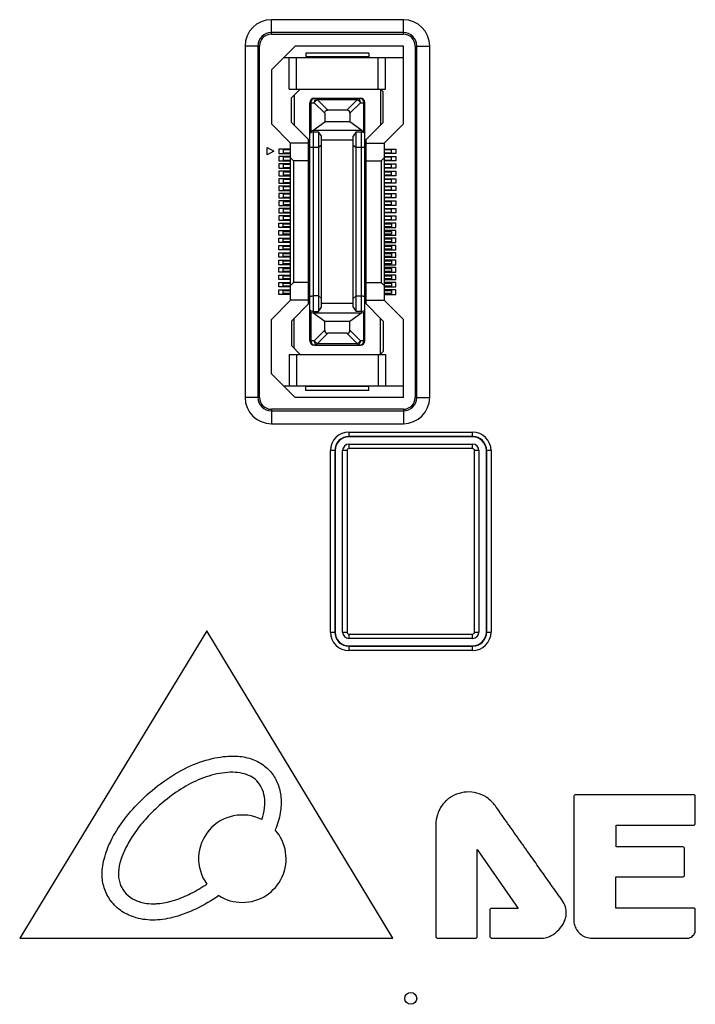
# Model space of a CAD drawing. Header units: millimetres. Extents: x 5740 to 7888, y -1457 to 417.
# Tile 18 of 120: x 6187 to 6232, y -1237 to -1170. Entities that reach past the tile are written whole.
import ezdxf

# ---------------------------------------------------------------- set-up
doc = ezdxf.new("R2010")
doc.units = ezdxf.units.MM
doc.header["$LTSCALE"] = 23.1
doc.layers.get('0').update_dxf_attribs({"linetype": 'CONTINUOUS'})

msp = doc.modelspace()

# ---------------------------------------------------------------- linework, layer by layer
at = {"color": 0}
for p, q in [((6212.371, -1170.45), (6203.471, -1170.45)), ((6203.471, -1171.424), (6203.471, -1170.45)), ((6212.371, -1171.424), (6212.371, -1170.45)), ((6212.371, -1171.319), (6203.471, -1171.319)), ((6203.471, -1171.424), (6212.371, -1171.424)), ((6202.671, -1172.224), (6201.696, -1172.224)), ((6201.696, -1172.224), (6201.696, -1195.924)), ((6202.566, -1172.224), (6202.566, -1195.924)), ((6202.671, -1195.924), (6202.671, -1172.224)), ((6205.071, -1172.224), (6203.471, -1173.824)), ((6212.371, -1172.224), (6205.071, -1172.224)), ((6210.046, -1172.699), (6205.796, -1172.699)), ((6205.796, -1172.699), (6205.796, -1172.949)), ((6210.046, -1172.699), (6210.046, -1172.949)), ((6212.371, -1177.474), (6212.371, -1172.224)), ((6213.171, -1172.224), (6214.146, -1172.224)), ((6213.171, -1172.224), (6213.171, -1195.924)), ((6213.276, -1195.924), (6213.276, -1172.224)), ((6214.146, -1195.924), (6214.146, -1172.224)), ((6204.296, -1172.999), (6212.371, -1172.999)), ((6204.671, -1175.124), (6204.671, -1172.999)), ((6205.171, -1175.124), (6205.171, -1172.999)), ((6210.046, -1172.949), (6205.796, -1172.949)), ((6210.671, -1175.124), (6210.671, -1172.999)), ((6211.171, -1175.124), (6211.171, -1172.999)), ((6203.471, -1173.824), (6203.471, -1177.474)), ((6204.671, -1175.124), (6211.171, -1175.124)), ((6205.421, -1175.124), (6204.821, -1175.724)), ((6210.821, -1175.124), (6210.821, -1177.574)), ((6210.821, -1175.124), (6211.021, -1175.324)), ((6211.021, -1177.374), (6211.021, -1175.324)), ((6204.821, -1177.374), (6204.821, -1175.724)), ((6205.021, -1175.524), (6205.021, -1177.574)), ((6206.071, -1176.049), (6206.359, -1176.049)), ((6206.071, -1192.099), (6206.071, -1176.049)), ((6206.159, -1177.961), (6206.159, -1176.049)), ((6207.071, -1176.762), (6206.359, -1176.049)), ((6206.371, -1175.749), (6209.471, -1175.749)), ((6206.571, -1175.837), (6206.571, -1175.749)), ((6206.571, -1175.837), (6209.271, -1175.837)), ((6206.571, -1175.837), (6207.283, -1176.549)), ((6208.559, -1176.549), (6209.271, -1175.837)), ((6209.483, -1176.049), (6208.771, -1176.762)), ((6209.271, -1175.749), (6209.271, -1175.837)), ((6209.483, -1176.049), (6209.771, -1176.049)), ((6209.683, -1176.049), (6209.683, -1177.961)), ((6209.771, -1192.099), (6209.771, -1176.049)), ((6208.559, -1176.549), (6207.283, -1176.549)), ((6204.821, -1177.374), (6206.071, -1178.624)), ((6206.271, -1177.924), (6207.071, -1177.349)), ((6207.071, -1176.762), (6207.071, -1177.349)), ((6208.771, -1177.349), (6207.071, -1177.349)), ((6208.771, -1176.762), (6208.771, -1177.349)), ((6209.571, -1177.924), (6208.771, -1177.349)), ((6209.771, -1178.624), (6211.021, -1177.374)), ((6203.471, -1177.474), (6204.771, -1178.774)), ((6206.271, -1177.924), (6206.159, -1177.961)), ((6209.571, -1177.924), (6206.271, -1177.924)), ((6206.321, -1178.023), (6206.651, -1178.023)), ((6206.321, -1190.126), (6206.321, -1178.023)), ((6206.651, -1178.023), (6206.651, -1190.126)), ((6206.851, -1178.309), (6206.651, -1178.023)), ((6209.191, -1178.023), (6208.991, -1178.309)), ((6209.191, -1178.023), (6209.521, -1178.023)), ((6209.191, -1190.126), (6209.191, -1178.023)), ((6209.521, -1178.023), (6209.521, -1190.126)), ((6209.571, -1177.924), (6209.683, -1177.961)), ((6211.071, -1178.774), (6212.371, -1177.474)), ((6205.971, -1189.624), (6205.971, -1178.524)), ((6206.851, -1189.84), (6206.851, -1178.309)), ((6208.991, -1178.574), (6206.851, -1178.574)), ((6208.991, -1189.84), (6208.991, -1178.309)), ((6209.871, -1189.624), (6209.871, -1178.524)), ((6203.196, -1179.574), (6203.196, -1179.074)), ((6203.196, -1179.074), (6203.629, -1179.324)), ((6203.629, -1179.324), (6203.196, -1179.574)), ((6204.771, -1179.174), (6203.971, -1179.174)), ((6203.971, -1179.174), (6203.971, -1179.474)), ((6204.771, -1179.224), (6204.271, -1179.224)), ((6204.271, -1179.224), (6204.271, -1179.424)), ((6205.971, -1178.774), (6204.771, -1178.774)), ((6204.771, -1189.374), (6204.771, -1178.774)), ((6206.651, -1179.074), (6206.321, -1179.074)), ((6206.851, -1178.905), (6206.651, -1179.074)), ((6208.991, -1178.905), (6209.191, -1179.074)), ((6209.521, -1179.074), (6209.191, -1179.074)), ((6209.871, -1178.774), (6211.071, -1178.774)), ((6211.071, -1178.774), (6211.071, -1189.374)), ((6211.071, -1179.174), (6211.871, -1179.174)), ((6211.571, -1179.224), (6211.071, -1179.224)), ((6211.571, -1179.424), (6211.571, -1179.224)), ((6211.871, -1179.174), (6211.871, -1179.474)), ((6203.971, -1179.474), (6204.771, -1179.474)), ((6204.771, -1179.674), (6203.971, -1179.674)), ((6203.971, -1179.674), (6203.971, -1179.974)), ((6203.971, -1179.974), (6204.771, -1179.974)), ((6204.271, -1179.424), (6204.771, -1179.424)), ((6204.771, -1179.724), (6204.271, -1179.724)), ((6204.271, -1179.724), (6204.271, -1179.924)), ((6204.271, -1179.924), (6204.771, -1179.924)), ((6204.971, -1179.974), (6204.771, -1179.774)), ((6205.971, -1179.974), (6204.971, -1179.974)), ((6204.971, -1179.974), (6204.971, -1188.174)), ((6209.871, -1179.974), (6210.871, -1179.974)), ((6210.871, -1179.974), (6211.071, -1179.774)), ((6210.871, -1179.974), (6210.871, -1188.174)), ((6211.071, -1179.424), (6211.571, -1179.424)), ((6211.871, -1179.474), (6211.071, -1179.474)), ((6211.071, -1179.674), (6211.871, -1179.674)), ((6211.571, -1179.724), (6211.071, -1179.724)), ((6211.071, -1179.924), (6211.571, -1179.924)), ((6211.871, -1179.974), (6211.071, -1179.974)), ((6211.571, -1179.924), (6211.571, -1179.724)), ((6211.871, -1179.674), (6211.871, -1179.974)), ((6204.771, -1180.174), (6203.971, -1180.174)), ((6203.971, -1180.174), (6203.971, -1180.474)), ((6203.971, -1180.474), (6204.771, -1180.474)), ((6204.771, -1180.674), (6203.971, -1180.674)), ((6203.971, -1180.674), (6203.971, -1180.974)), ((6204.771, -1180.224), (6204.271, -1180.224)), ((6204.271, -1180.224), (6204.271, -1180.424)), ((6204.271, -1180.424), (6204.771, -1180.424)), ((6204.771, -1180.724), (6204.271, -1180.724)), ((6204.271, -1180.724), (6204.271, -1180.924)), ((6211.071, -1180.174), (6211.871, -1180.174)), ((6211.571, -1180.224), (6211.071, -1180.224)), ((6211.071, -1180.424), (6211.571, -1180.424)), ((6211.871, -1180.474), (6211.071, -1180.474)), ((6211.071, -1180.674), (6211.871, -1180.674)), ((6211.571, -1180.724), (6211.071, -1180.724)), ((6211.571, -1180.424), (6211.571, -1180.224)), ((6211.571, -1180.924), (6211.571, -1180.724)), ((6211.871, -1180.174), (6211.871, -1180.474)), ((6211.871, -1180.674), (6211.871, -1180.974)), ((6203.971, -1180.974), (6204.771, -1180.974)), ((6204.771, -1181.174), (6203.971, -1181.174)), ((6203.971, -1181.174), (6203.971, -1181.474)), ((6204.271, -1180.924), (6204.771, -1180.924)), ((6204.771, -1181.224), (6204.271, -1181.224)), ((6204.271, -1181.224), (6204.271, -1181.424)), ((6211.071, -1180.924), (6211.571, -1180.924)), ((6211.871, -1180.974), (6211.071, -1180.974)), ((6211.071, -1181.174), (6211.871, -1181.174)), ((6211.571, -1181.224), (6211.071, -1181.224)), ((6211.571, -1181.424), (6211.571, -1181.224)), ((6211.871, -1181.174), (6211.871, -1181.474)), ((6203.971, -1181.474), (6204.771, -1181.474)), ((6204.771, -1181.674), (6203.971, -1181.674)), ((6203.971, -1181.674), (6203.971, -1181.974)), ((6203.971, -1181.974), (6204.771, -1181.974)), ((6204.271, -1181.424), (6204.771, -1181.424)), ((6204.771, -1181.724), (6204.271, -1181.724)), ((6204.271, -1181.724), (6204.271, -1181.924)), ((6204.271, -1181.924), (6204.771, -1181.924)), ((6211.071, -1181.424), (6211.571, -1181.424)), ((6211.871, -1181.474), (6211.071, -1181.474)), ((6211.071, -1181.674), (6211.871, -1181.674)), ((6211.571, -1181.724), (6211.071, -1181.724)), ((6211.071, -1181.924), (6211.571, -1181.924)), ((6211.871, -1181.974), (6211.071, -1181.974)), ((6211.571, -1181.924), (6211.571, -1181.724)), ((6211.871, -1181.674), (6211.871, -1181.974)), ((6204.771, -1182.174), (6203.971, -1182.174)), ((6203.971, -1182.174), (6203.971, -1182.474)), ((6203.971, -1182.474), (6204.771, -1182.474)), ((6204.771, -1182.674), (6203.971, -1182.674)), ((6203.971, -1182.674), (6203.971, -1182.974)), ((6204.771, -1182.224), (6204.271, -1182.224)), ((6204.271, -1182.224), (6204.271, -1182.424)), ((6204.271, -1182.424), (6204.771, -1182.424)), ((6211.071, -1182.174), (6211.871, -1182.174)), ((6211.571, -1182.224), (6211.071, -1182.224)), ((6211.071, -1182.424), (6211.571, -1182.424)), ((6211.871, -1182.474), (6211.071, -1182.474)), ((6211.071, -1182.674), (6211.871, -1182.674)), ((6211.571, -1182.424), (6211.571, -1182.224)), ((6211.871, -1182.174), (6211.871, -1182.474)), ((6211.871, -1182.674), (6211.871, -1182.974)), ((6203.971, -1182.974), (6204.771, -1182.974)), ((6204.771, -1183.174), (6203.971, -1183.174)), ((6203.971, -1183.174), (6203.971, -1183.474)), ((6204.771, -1182.724), (6204.271, -1182.724)), ((6204.271, -1182.724), (6204.271, -1182.924)), ((6204.271, -1182.924), (6204.771, -1182.924)), ((6204.771, -1183.224), (6204.271, -1183.224)), ((6204.271, -1183.224), (6204.271, -1183.424)), ((6211.571, -1182.724), (6211.071, -1182.724)), ((6211.071, -1182.924), (6211.571, -1182.924)), ((6211.871, -1182.974), (6211.071, -1182.974)), ((6211.071, -1183.174), (6211.871, -1183.174)), ((6211.571, -1183.224), (6211.071, -1183.224)), ((6211.571, -1182.924), (6211.571, -1182.724)), ((6211.571, -1183.424), (6211.571, -1183.224)), ((6211.871, -1183.174), (6211.871, -1183.474)), ((6203.971, -1183.474), (6204.771, -1183.474)), ((6204.771, -1183.674), (6203.971, -1183.674)), ((6203.971, -1183.674), (6203.971, -1183.974)), ((6203.971, -1183.974), (6204.771, -1183.974)), ((6204.271, -1183.424), (6204.771, -1183.424)), ((6204.771, -1183.724), (6204.271, -1183.724)), ((6204.271, -1183.724), (6204.271, -1183.924)), ((6204.271, -1183.924), (6204.771, -1183.924)), ((6211.071, -1183.424), (6211.571, -1183.424)), ((6211.871, -1183.474), (6211.071, -1183.474)), ((6211.071, -1183.674), (6211.871, -1183.674)), ((6211.571, -1183.724), (6211.071, -1183.724)), ((6211.071, -1183.924), (6211.571, -1183.924)), ((6211.871, -1183.974), (6211.071, -1183.974)), ((6211.571, -1183.924), (6211.571, -1183.724)), ((6211.871, -1183.674), (6211.871, -1183.974)), ((6203.971, -1184.174), (6204.771, -1184.174)), ((6203.971, -1184.474), (6203.971, -1184.174)), ((6204.771, -1184.474), (6203.971, -1184.474)), ((6203.971, -1184.674), (6204.771, -1184.674)), ((6203.971, -1184.974), (6203.971, -1184.674)), ((6204.271, -1184.224), (6204.771, -1184.224)), ((6204.271, -1184.424), (6204.271, -1184.224)), ((6204.771, -1184.424), (6204.271, -1184.424)), ((6211.871, -1184.174), (6211.071, -1184.174)), ((6211.071, -1184.224), (6211.571, -1184.224)), ((6211.571, -1184.424), (6211.071, -1184.424)), ((6211.071, -1184.474), (6211.871, -1184.474)), ((6211.871, -1184.674), (6211.071, -1184.674)), ((6211.571, -1184.224), (6211.571, -1184.424)), ((6211.871, -1184.474), (6211.871, -1184.174)), ((6211.871, -1184.974), (6211.871, -1184.674)), ((6204.771, -1184.974), (6203.971, -1184.974)), ((6203.971, -1185.174), (6204.771, -1185.174)), ((6203.971, -1185.474), (6203.971, -1185.174)), ((6204.271, -1184.724), (6204.771, -1184.724)), ((6204.271, -1184.924), (6204.271, -1184.724)), ((6204.771, -1184.924), (6204.271, -1184.924)), ((6204.271, -1185.224), (6204.771, -1185.224)), ((6204.271, -1185.424), (6204.271, -1185.224)), ((6211.071, -1184.724), (6211.571, -1184.724)), ((6211.571, -1184.924), (6211.071, -1184.924)), ((6211.071, -1184.974), (6211.871, -1184.974)), ((6211.871, -1185.174), (6211.071, -1185.174)), ((6211.071, -1185.224), (6211.571, -1185.224)), ((6211.571, -1184.724), (6211.571, -1184.924)), ((6211.571, -1185.224), (6211.571, -1185.424)), ((6211.871, -1185.474), (6211.871, -1185.174)), ((6204.771, -1185.474), (6203.971, -1185.474)), ((6203.971, -1185.674), (6204.771, -1185.674)), ((6203.971, -1185.974), (6203.971, -1185.674)), ((6204.771, -1185.974), (6203.971, -1185.974)), ((6204.771, -1185.424), (6204.271, -1185.424)), ((6204.271, -1185.724), (6204.771, -1185.724)), ((6204.271, -1185.924), (6204.271, -1185.724)), ((6204.771, -1185.924), (6204.271, -1185.924)), ((6211.571, -1185.424), (6211.071, -1185.424)), ((6211.071, -1185.474), (6211.871, -1185.474)), ((6211.871, -1185.674), (6211.071, -1185.674)), ((6211.071, -1185.724), (6211.571, -1185.724)), ((6211.571, -1185.924), (6211.071, -1185.924)), ((6211.071, -1185.974), (6211.871, -1185.974)), ((6211.571, -1185.724), (6211.571, -1185.924)), ((6211.871, -1185.974), (6211.871, -1185.674)), ((6203.971, -1186.174), (6204.771, -1186.174)), ((6203.971, -1186.474), (6203.971, -1186.174)), ((6204.771, -1186.474), (6203.971, -1186.474)), ((6203.971, -1186.674), (6204.771, -1186.674)), ((6203.971, -1186.974), (6203.971, -1186.674)), ((6204.271, -1186.224), (6204.771, -1186.224)), ((6204.271, -1186.424), (6204.271, -1186.224)), ((6204.771, -1186.424), (6204.271, -1186.424)), ((6211.871, -1186.174), (6211.071, -1186.174)), ((6211.071, -1186.224), (6211.571, -1186.224)), ((6211.571, -1186.424), (6211.071, -1186.424)), ((6211.071, -1186.474), (6211.871, -1186.474)), ((6211.871, -1186.674), (6211.071, -1186.674)), ((6211.571, -1186.224), (6211.571, -1186.424)), ((6211.871, -1186.474), (6211.871, -1186.174)), ((6211.871, -1186.974), (6211.871, -1186.674)), ((6204.771, -1186.974), (6203.971, -1186.974)), ((6203.971, -1187.174), (6204.771, -1187.174)), ((6203.971, -1187.474), (6203.971, -1187.174)), ((6204.271, -1186.724), (6204.771, -1186.724)), ((6204.271, -1186.924), (6204.271, -1186.724)), ((6204.771, -1186.924), (6204.271, -1186.924)), ((6204.271, -1187.224), (6204.771, -1187.224)), ((6204.271, -1187.424), (6204.271, -1187.224)), ((6211.071, -1186.724), (6211.571, -1186.724)), ((6211.571, -1186.924), (6211.071, -1186.924)), ((6211.071, -1186.974), (6211.871, -1186.974)), ((6211.871, -1187.174), (6211.071, -1187.174)), ((6211.071, -1187.224), (6211.571, -1187.224)), ((6211.571, -1186.724), (6211.571, -1186.924)), ((6211.571, -1187.224), (6211.571, -1187.424)), ((6211.871, -1187.474), (6211.871, -1187.174)), ((6204.771, -1187.474), (6203.971, -1187.474)), ((6203.971, -1187.674), (6204.771, -1187.674)), ((6203.971, -1187.974), (6203.971, -1187.674)), ((6204.771, -1187.974), (6203.971, -1187.974)), ((6204.771, -1187.424), (6204.271, -1187.424)), ((6204.271, -1187.724), (6204.771, -1187.724)), ((6204.271, -1187.924), (6204.271, -1187.724)), ((6204.771, -1187.924), (6204.271, -1187.924)), ((6211.571, -1187.424), (6211.071, -1187.424)), ((6211.071, -1187.474), (6211.871, -1187.474)), ((6211.871, -1187.674), (6211.071, -1187.674)), ((6211.071, -1187.724), (6211.571, -1187.724)), ((6211.571, -1187.924), (6211.071, -1187.924)), ((6211.071, -1187.974), (6211.871, -1187.974)), ((6211.571, -1187.724), (6211.571, -1187.924)), ((6211.871, -1187.974), (6211.871, -1187.674)), ((6203.971, -1188.174), (6204.771, -1188.174)), ((6203.971, -1188.474), (6203.971, -1188.174)), ((6204.771, -1188.474), (6203.971, -1188.474)), ((6203.971, -1188.674), (6204.771, -1188.674)), ((6203.971, -1188.974), (6203.971, -1188.674)), ((6204.271, -1188.224), (6204.771, -1188.224)), ((6204.271, -1188.424), (6204.271, -1188.224)), ((6204.771, -1188.424), (6204.271, -1188.424)), ((6204.971, -1188.174), (6204.771, -1188.374)), ((6205.971, -1188.174), (6204.971, -1188.174)), ((6209.871, -1188.174), (6210.871, -1188.174)), ((6210.871, -1188.174), (6211.071, -1188.374)), ((6211.871, -1188.174), (6211.071, -1188.174)), ((6211.071, -1188.224), (6211.571, -1188.224)), ((6211.571, -1188.424), (6211.071, -1188.424)), ((6211.071, -1188.474), (6211.871, -1188.474)), ((6211.871, -1188.674), (6211.071, -1188.674)), ((6211.571, -1188.224), (6211.571, -1188.424)), ((6211.871, -1188.474), (6211.871, -1188.174)), ((6211.871, -1188.974), (6211.871, -1188.674)), ((6204.771, -1188.974), (6203.971, -1188.974)), ((6204.271, -1188.724), (6204.771, -1188.724)), ((6204.271, -1188.924), (6204.271, -1188.724)), ((6204.771, -1188.924), (6204.271, -1188.924)), ((6206.651, -1189.074), (6206.321, -1189.074)), ((6206.651, -1189.074), (6206.851, -1189.244)), ((6209.191, -1189.074), (6208.991, -1189.244)), ((6209.191, -1189.074), (6209.521, -1189.074)), ((6211.071, -1188.724), (6211.571, -1188.724)), ((6211.571, -1188.924), (6211.071, -1188.924)), ((6211.071, -1188.974), (6211.871, -1188.974)), ((6211.571, -1188.724), (6211.571, -1188.924)), ((6204.771, -1189.374), (6203.471, -1190.674)), ((6205.971, -1189.374), (6204.771, -1189.374)), ((6206.071, -1189.524), (6204.821, -1190.774)), ((6206.651, -1190.126), (6206.851, -1189.84)), ((6206.851, -1189.574), (6208.991, -1189.574)), ((6208.991, -1189.84), (6209.191, -1190.126)), ((6209.771, -1189.524), (6211.021, -1190.774)), ((6209.871, -1189.374), (6211.071, -1189.374)), ((6212.371, -1190.674), (6211.071, -1189.374)), ((6203.471, -1194.324), (6203.471, -1190.674)), ((6205.021, -1192.624), (6205.021, -1190.574)), ((6206.159, -1190.188), (6206.271, -1190.224)), ((6206.159, -1192.099), (6206.159, -1190.188)), ((6206.271, -1190.224), (6209.571, -1190.224)), ((6207.071, -1190.8), (6206.271, -1190.224)), ((6206.321, -1190.126), (6206.651, -1190.126)), ((6209.571, -1190.224), (6208.771, -1190.8)), ((6209.521, -1190.126), (6209.191, -1190.126)), ((6209.571, -1190.224), (6209.683, -1190.188)), ((6209.683, -1190.188), (6209.683, -1192.099)), ((6210.821, -1193.024), (6210.821, -1190.574)), ((6212.371, -1195.924), (6212.371, -1190.674)), ((6204.821, -1190.774), (6204.821, -1192.424)), ((6208.771, -1190.8), (6207.071, -1190.8)), ((6207.071, -1191.387), (6207.071, -1190.8)), ((6208.771, -1191.387), (6208.771, -1190.8)), ((6211.021, -1190.774), (6211.021, -1192.824)), ((6206.359, -1192.099), (6207.071, -1191.387)), ((6207.283, -1191.599), (6206.571, -1192.312)), ((6208.559, -1191.599), (6207.283, -1191.599)), ((6209.271, -1192.312), (6208.559, -1191.599)), ((6208.771, -1191.387), (6209.483, -1192.099)), ((6204.821, -1192.424), (6205.421, -1193.024)), ((6206.359, -1192.099), (6206.071, -1192.099)), ((6206.371, -1192.399), (6209.471, -1192.399)), ((6209.271, -1192.312), (6206.571, -1192.312)), ((6206.571, -1192.399), (6206.571, -1192.312)), ((6209.271, -1192.312), (6209.271, -1192.399)), ((6209.771, -1192.099), (6209.483, -1192.099)), ((6204.671, -1193.024), (6211.171, -1193.024)), ((6204.671, -1193.024), (6204.671, -1195.149)), ((6205.171, -1193.024), (6205.171, -1195.149)), ((6210.671, -1193.024), (6210.671, -1195.149)), ((6210.821, -1193.024), (6211.021, -1192.824)), ((6211.171, -1193.024), (6211.171, -1195.149)), ((6203.471, -1194.324), (6205.071, -1195.924)), ((6204.296, -1195.149), (6212.371, -1195.149)), ((6210.046, -1195.199), (6205.796, -1195.199)), ((6205.796, -1195.449), (6205.796, -1195.199)), ((6210.046, -1195.449), (6210.046, -1195.199)), ((6202.671, -1195.924), (6201.696, -1195.924)), ((6212.371, -1195.924), (6205.071, -1195.924)), ((6210.046, -1195.449), (6205.796, -1195.449)), ((6213.171, -1195.924), (6214.146, -1195.924)), ((6212.371, -1196.724), (6203.471, -1196.724)), ((6203.471, -1196.724), (6203.471, -1197.699)), ((6203.471, -1196.83), (6212.371, -1196.83)), ((6212.371, -1196.724), (6212.371, -1197.699)), ((6203.471, -1197.699), (6212.371, -1197.699)), ((6208.705, -1198.259), (6217.036, -1198.259)), ((6208.705, -1198.259), (6208.705, -1198.578)), ((6217.036, -1198.558), (6208.705, -1198.558)), ((6217.036, -1198.578), (6208.705, -1198.578)), ((6217.036, -1198.578), (6217.036, -1198.259)), ((6208.705, -1199.078), (6217.036, -1199.078)), ((6208.705, -1199.078), (6208.705, -1199.378)), ((6217.036, -1199.378), (6217.036, -1199.078)), ((6207.774, -1199.509), (6207.455, -1199.509)), ((6207.455, -1211.752), (6207.455, -1199.509)), ((6207.754, -1199.509), (6207.754, -1211.752)), ((6207.774, -1199.509), (6207.774, -1211.752)), ((6208.574, -1199.509), (6208.274, -1199.509)), ((6208.274, -1211.752), (6208.274, -1199.509)), ((6208.574, -1199.509), (6208.574, -1211.752)), ((6217.036, -1199.378), (6208.705, -1199.378)), ((6217.468, -1199.509), (6217.168, -1199.509)), ((6217.168, -1211.752), (6217.168, -1199.509)), ((6217.468, -1199.509), (6217.468, -1211.752)), ((6218.286, -1199.509), (6217.968, -1199.509)), ((6217.968, -1211.752), (6217.968, -1199.509)), ((6217.988, -1211.752), (6217.988, -1199.509)), ((6218.286, -1199.509), (6218.286, -1211.752)), ((6199.113, -1211.676), (6186.506, -1232.399)), ((6211.658, -1232.399), (6199.113, -1211.676)), ((6207.455, -1211.752), (6207.774, -1211.752)), ((6208.274, -1211.752), (6208.574, -1211.752)), ((6208.705, -1211.883), (6217.036, -1211.883)), ((6208.705, -1211.883), (6208.705, -1212.183)), ((6217.036, -1212.183), (6217.036, -1211.883)), ((6217.168, -1211.752), (6217.468, -1211.752)), ((6217.968, -1211.752), (6218.286, -1211.752)), ((6217.036, -1212.183), (6208.705, -1212.183)), ((6208.705, -1212.683), (6217.036, -1212.683)), ((6208.705, -1212.683), (6208.705, -1213.002)), ((6208.705, -1212.703), (6217.036, -1212.703)), ((6217.036, -1213.002), (6208.705, -1213.002)), ((6217.036, -1213.002), (6217.036, -1212.683)), ((6223.868, -1222.84), (6223.868, -1231.267)), ((6231.937, -1222.723), (6223.985, -1222.723)), ((6232.053, -1224.652), (6232.053, -1222.84)), ((6214.556, -1224.736), (6214.556, -1228.09)), ((6226.72, -1226.244), (6226.72, -1224.769)), ((6226.72, -1224.769), (6231.937, -1224.769)), ((6217.357, -1232.276), (6217.357, -1226.424)), ((6217.357, -1226.424), (6220.111, -1230.385)), ((6231.215, -1226.244), (6226.72, -1226.244)), ((6231.332, -1228.141), (6231.332, -1226.361)), ((6214.556, -1228.09), (6214.557, -1232.276)), ((6226.703, -1230.37), (6226.703, -1228.257)), ((6226.703, -1228.257), (6231.215, -1228.257)), ((6218.204, -1230.502), (6218.204, -1232.276)), ((6220.111, -1230.385), (6218.321, -1230.385)), ((6231.937, -1230.37), (6226.703, -1230.37)), ((6232.053, -1231.955), (6232.053, -1230.487)), ((6186.506, -1232.399), (6211.658, -1232.399)), ((6214.674, -1232.393), (6217.24, -1232.393)), ((6218.321, -1232.393), (6221.719, -1232.393)), ((6225.08, -1232.399), (6231.529, -1232.399))]:
    msp.add_line(p, q, dxfattribs=at)
msp.add_circle((6212.871, -1236.457), 0.4, dxfattribs=at)
for centre, radius, start, end in [((6203.471, -1172.224), 1.775, 90, 180), ((6212.371, -1172.224), 1.775, 0, 90), ((6203.471, -1172.224), 0.905, 90, 180), ((6203.471, -1172.224), 0.8, 90, 180), ((6212.371, -1172.224), 0.905, 360, 90), ((6212.371, -1172.224), 0.8, 0, 90), ((6206.371, -1176.049), 0.3, 90, 180), ((6209.471, -1176.049), 0.3, 0, 90), ((6206.371, -1192.099), 0.3, 180, 270), ((6209.471, -1192.099), 0.3, 270, 0), ((6203.471, -1195.924), 1.775, 180, 270), ((6203.471, -1195.924), 0.905, 180, 270), ((6203.471, -1195.924), 0.8, 180, 270), ((6212.371, -1195.924), 1.775, 270, 360), ((6212.371, -1195.924), 0.905, 270, 360), ((6212.371, -1195.924), 0.8, 270, 0), ((6208.705, -1199.509), 1.25, 90, 180), ((6208.705, -1199.509), 0.951, 90, 180), ((6208.705, -1199.509), 0.931, 90, 180), ((6217.036, -1199.509), 1.25, 0, 90), ((6217.036, -1199.509), 0.951, 0, 90), ((6217.036, -1199.509), 0.931, 0, 90), ((6208.705, -1199.509), 0.431, 90, 180), ((6217.036, -1199.509), 0.431, 0, 90), ((6208.705, -1199.509), 0.131, 90, 180), ((6217.036, -1199.509), 0.131, 0, 90), ((6208.705, -1211.752), 1.25, 180, 270), ((6208.705, -1211.752), 0.951, 180, 270), ((6208.705, -1211.752), 0.931, 180, 270), ((6208.705, -1211.752), 0.431, 180, 270), ((6208.705, -1211.752), 0.131, 180, 270), ((6217.036, -1211.752), 1.25, 270, 360), ((6217.036, -1211.752), 0.951, 270, 0), ((6217.036, -1211.752), 0.931, 270, 0), ((6217.036, -1211.752), 0.431, 270, 0), ((6217.036, -1211.752), 0.131, 270, 360), ((6201.514, -1227.034), 2.946, 63.56291, 215.52271), ((6201.52, -1227.041), 2.946, 269.95391, 41.39717), ((6231.215, -1226.361), 0.116, 359.97239, 90.02761), ((6201.519, -1227.048), 2.939, 237.28416, 269.97615)]:
    msp.add_arc(centre, radius, start, end, dxfattribs=at)
for centre, major_axis, ratio, start_param, end_param in [((6208.347, -1176.974), (-0.367, -0.367), 0.57735, 2.617994, 3.665191), ((6209.521, -1190.007), (0.25, 0), 0.476799, -1.570796, 0), ((6206.371, -1190.119), (0.3, 0), 0.325, 3.141593, 3.926991), ((6209.471, -1190.119), (0.3, 0), 0.325, -0.785398, 0), ((6207.495, -1191.175), (0.367, 0.367), 0.57735, -3.665191, -2.617994), ((6208.347, -1191.175), (0.367, -0.367), 0.57735, -0.523599, 0.523599)]:
    msp.add_ellipse(centre, major_axis=major_axis, ratio=ratio, start_param=start_param, end_param=end_param, dxfattribs=at)
for points, knots in [([(6206.159, -1176.049), (6206.159, -1176.011), (6206.169, -1175.936), (6206.213, -1175.838), (6206.282, -1175.768), (6206.343, -1175.749), (6206.371, -1175.749)], [0, 0, 0, 0, 0.288005, 0.555334, 0.790507, 1, 1, 1, 1]), ([(6206.571, -1175.749), (6206.543, -1175.749), (6206.482, -1175.768), (6206.413, -1175.838), (6206.369, -1175.936), (6206.359, -1176.011), (6206.359, -1176.049)], [0, 0, 0, 0, 0.209435, 0.444528, 0.711844, 1, 1, 1, 1]), ([(6209.483, -1176.049), (6209.483, -1176.011), (6209.473, -1175.936), (6209.429, -1175.838), (6209.359, -1175.768), (6209.299, -1175.749), (6209.271, -1175.749)], [0, 0, 0, 0, 0.288158, 0.555474, 0.790566, 1, 1, 1, 1]), ([(6209.471, -1175.749), (6209.499, -1175.749), (6209.559, -1175.768), (6209.629, -1175.838), (6209.673, -1175.936), (6209.683, -1176.011), (6209.683, -1176.049)], [0, 0, 0, 0, 0.209493, 0.444666, 0.711995, 1, 1, 1, 1]), ([(6207.071, -1176.762), (6207.071, -1176.733), (6207.078, -1176.677), (6207.123, -1176.601), (6207.198, -1176.557), (6207.255, -1176.549), (6207.283, -1176.549)], [0, 0, 0, 0, 0.250372, 0.500015, 0.749649, 1, 1, 1, 1]), ([(6206.159, -1177.961), (6206.146, -1177.965), (6206.123, -1177.974), (6206.095, -1177.99), (6206.076, -1178.008), (6206.071, -1178.023), (6206.071, -1178.03)], [0, 0, 0, 0, 0.344848, 0.620934, 0.832324, 1, 1, 1, 1]), ([(6206.321, -1178.023), (6206.282, -1178.023), (6206.215, -1178.03), (6206.141, -1178.056), (6206.103, -1178.083), (6206.08, -1178.106), (6206.071, -1178.129), (6206.071, -1178.142)], [0, 0, 0, 0, 0.392234, 0.673048, 0.776741, 0.862457, 1, 1, 1, 1]), ([(6209.771, -1178.142), (6209.771, -1178.129), (6209.762, -1178.106), (6209.739, -1178.083), (6209.701, -1178.056), (6209.627, -1178.03), (6209.56, -1178.023), (6209.521, -1178.023)], [0, 0, 0, 0, 0.137543, 0.223258, 0.32695, 0.607763, 1, 1, 1, 1]), ([(6209.771, -1178.03), (6209.771, -1178.023), (6209.766, -1178.008), (6209.747, -1177.99), (6209.719, -1177.974), (6209.696, -1177.965), (6209.683, -1177.961)], [0, 0, 0, 0, 0.167676, 0.379066, 0.655152, 1, 1, 1, 1]), ([(6206.321, -1179.074), (6206.288, -1179.074), (6206.241, -1179.072), (6206.182, -1179.063), (6206.144, -1179.055), (6206.113, -1179.044), (6206.087, -1179.031), (6206.071, -1179.015), (6206.071, -1179.004)], [0, 0, 0, 0, 0.360155, 0.522743, 0.665942, 0.785869, 0.880409, 1, 1, 1, 1]), ([(6209.771, -1179.004), (6209.771, -1179.015), (6209.755, -1179.031), (6209.728, -1179.044), (6209.697, -1179.055), (6209.66, -1179.063), (6209.601, -1179.072), (6209.553, -1179.074), (6209.521, -1179.074)], [0, 0, 0, 0, 0.11959, 0.21413, 0.334058, 0.477257, 0.639846, 1, 1, 1, 1]), ([(6206.071, -1189.145), (6206.071, -1189.134), (6206.087, -1189.118), (6206.113, -1189.105), (6206.144, -1189.094), (6206.182, -1189.086), (6206.241, -1189.077), (6206.288, -1189.074), (6206.321, -1189.074)], [0, 0, 0, 0, 0.11959, 0.21413, 0.334058, 0.477257, 0.639846, 1, 1, 1, 1]), ([(6209.521, -1189.074), (6209.553, -1189.074), (6209.601, -1189.077), (6209.66, -1189.086), (6209.697, -1189.094), (6209.728, -1189.105), (6209.755, -1189.118), (6209.771, -1189.134), (6209.771, -1189.145)], [0, 0, 0, 0, 0.360155, 0.522743, 0.665942, 0.785869, 0.880409, 1, 1, 1, 1]), ([(6206.321, -1190.126), (6206.282, -1190.126), (6206.215, -1190.119), (6206.141, -1190.093), (6206.103, -1190.066), (6206.08, -1190.043), (6206.071, -1190.02), (6206.071, -1190.007)], [0, 0, 0, 0, 0.391531, 0.672575, 0.776441, 0.862293, 1, 1, 1, 1]), ([(6206.371, -1192.399), (6206.343, -1192.399), (6206.282, -1192.381), (6206.213, -1192.311), (6206.169, -1192.213), (6206.159, -1192.138), (6206.159, -1192.099)], [0, 0, 0, 0, 0.209493, 0.444666, 0.711995, 1, 1, 1, 1]), ([(6206.359, -1192.099), (6206.359, -1192.138), (6206.369, -1192.213), (6206.413, -1192.311), (6206.482, -1192.381), (6206.543, -1192.399), (6206.571, -1192.399)], [0, 0, 0, 0, 0.288158, 0.555474, 0.790566, 1, 1, 1, 1]), ([(6209.271, -1192.399), (6209.299, -1192.399), (6209.359, -1192.381), (6209.429, -1192.311), (6209.473, -1192.213), (6209.483, -1192.138), (6209.483, -1192.099)], [0, 0, 0, 0, 0.209493, 0.444666, 0.711995, 1, 1, 1, 1]), ([(6209.683, -1192.099), (6209.683, -1192.138), (6209.673, -1192.213), (6209.629, -1192.311), (6209.559, -1192.381), (6209.499, -1192.399), (6209.471, -1192.399)], [0, 0, 0, 0, 0.287992, 0.555325, 0.790504, 1, 1, 1, 1]), ([(6192.063, -1228.101), (6192.067, -1227.704), (6192.205, -1226.848), (6192.731, -1225.585), (6193.58, -1224.284), (6194.736, -1222.999), (6196.158, -1221.804), (6197.756, -1220.84), (6199.379, -1220.244), (6200.466, -1220.108), (6200.96, -1220.112)], [0, 0, 0, 0, 0.092457, 0.199084, 0.316582, 0.452596, 0.600144, 0.747705, 0.885021, 1, 1, 1, 1]), ([(6200.96, -1220.112), (6201.311, -1220.117), (6201.975, -1220.209), (6202.853, -1220.607), (6203.518, -1221.217), (6203.954, -1222.003), (6204.164, -1222.937), (6204.111, -1224.005), (6203.886, -1224.726), (6203.73, -1225.092)], [0, 0, 0, 0, 0.152979, 0.288198, 0.414048, 0.539313, 0.674125, 0.826351, 1, 1, 1, 1]), ([(6200.871, -1221.208), (6200.388, -1221.208), (6199.397, -1221.357), (6198.008, -1221.931), (6196.751, -1222.737), (6195.671, -1223.649), (6194.78, -1224.576), (6194.094, -1225.5), (6193.58, -1226.395), (6193.247, -1227.263), (6193.112, -1228.089), (6193.26, -1228.839), (6193.662, -1229.444), (6194.283, -1229.87), (6194.99, -1230.073), (6195.478, -1230.085), (6195.692, -1230.073)], [0, 0, 0, 0, 0.098656, 0.201745, 0.304965, 0.402474, 0.489797, 0.567162, 0.636789, 0.700079, 0.756145, 0.805552, 0.852356, 0.900809, 0.956351, 1, 1, 1, 1]), ([(6202.494, -1221.783), (6202.372, -1221.661), (6202.065, -1221.446), (6201.506, -1221.253), (6201.09, -1221.207), (6200.871, -1221.208)], [0, 0, 0, 0, 0.294633, 0.627413, 1, 1, 1, 1]), ([(6202.825, -1224.396), (6202.916, -1224.137), (6203.049, -1223.631), (6203.038, -1222.889), (6202.856, -1222.261), (6202.627, -1221.917), (6202.494, -1221.783)], [0, 0, 0, 0, 0.29809, 0.5622, 0.79508, 1, 1, 1, 1]), ([(6218.636, -1223.556), (6218.492, -1223.347), (6218.15, -1222.979), (6217.507, -1222.623), (6216.807, -1222.496), (6216.11, -1222.599), (6215.469, -1222.904), (6214.953, -1223.409), (6214.635, -1224.046), (6214.556, -1224.51), (6214.556, -1224.736)], [0, 0, 0, 0, 0.134584, 0.261242, 0.383674, 0.504914, 0.628731, 0.754496, 0.880329, 1, 1, 1, 1]), ([(6223.985, -1222.723), (6223.965, -1222.723), (6223.924, -1222.734), (6223.88, -1222.779), (6223.868, -1222.82), (6223.868, -1222.84)], [0, 0, 0, 0, 0.329744, 0.667938, 1, 1, 1, 1]), ([(6232.053, -1222.84), (6232.053, -1222.82), (6232.042, -1222.779), (6231.998, -1222.734), (6231.957, -1222.723), (6231.937, -1222.723)], [0, 0, 0, 0, 0.33283, 0.669562, 1, 1, 1, 1]), ([(6221.027, -1226.947), (6220.758, -1226.566), (6220.223, -1225.808), (6219.421, -1224.681), (6218.894, -1223.931), (6218.636, -1223.556)], [0, 0, 0, 0, 0.337339, 0.670759, 1, 1, 1, 1]), ([(6231.937, -1224.769), (6231.957, -1224.769), (6231.998, -1224.757), (6232.042, -1224.713), (6232.053, -1224.672), (6232.053, -1224.652)], [0, 0, 0, 0, 0.329562, 0.66891, 1, 1, 1, 1]), ([(6223.059, -1229.816), (6222.847, -1229.509), (6222.397, -1228.893), (6221.724, -1227.933), (6221.263, -1227.281), (6221.027, -1226.947)], [0, 0, 0, 0, 0.318156, 0.651349, 1, 1, 1, 1]), ([(6199.931, -1229.52), (6199.452, -1229.855), (6198.506, -1230.423), (6197.051, -1230.993), (6195.664, -1231.23), (6194.416, -1231.108), (6193.37, -1230.636), (6192.611, -1229.919), (6192.162, -1229.034), (6192.063, -1228.406), (6192.063, -1228.101)], [0, 0, 0, 0, 0.176643, 0.33194, 0.469987, 0.598507, 0.704809, 0.811342, 0.90765, 1, 1, 1, 1]), ([(6231.215, -1228.257), (6231.235, -1228.257), (6231.276, -1228.246), (6231.321, -1228.202), (6231.332, -1228.161), (6231.332, -1228.141)], [0, 0, 0, 0, 0.330909, 0.667144, 1, 1, 1, 1]), ([(6195.692, -1230.073), (6195.782, -1230.068), (6196.216, -1230.028), (6197.015, -1229.846), (6198.075, -1229.395), (6198.767, -1228.981), (6199.116, -1228.746)], [0, 0, 0, 0, 0.072763, 0.350147, 0.659595, 1, 1, 1, 1]), ([(6221.719, -1232.393), (6221.854, -1232.393), (6222.151, -1232.335), (6222.57, -1232.108), (6222.953, -1231.751), (6223.244, -1231.299), (6223.389, -1230.785), (6223.316, -1230.265), (6223.159, -1229.959), (6223.059, -1229.816)], [0, 0, 0, 0, 0.116395, 0.253434, 0.403496, 0.560862, 0.709768, 0.850891, 1, 1, 1, 1]), ([(6218.321, -1230.385), (6218.301, -1230.385), (6218.26, -1230.397), (6218.215, -1230.441), (6218.204, -1230.482), (6218.204, -1230.502)], [0, 0, 0, 0, 0.334804, 0.669591, 1, 1, 1, 1]), ([(6232.053, -1230.487), (6232.053, -1230.467), (6232.042, -1230.425), (6231.997, -1230.381), (6231.956, -1230.37), (6231.937, -1230.37)], [0, 0, 0, 0, 0.33212, 0.671861, 1, 1, 1, 1]), ([(6223.868, -1231.267), (6223.868, -1231.371), (6223.909, -1231.59), (6224.077, -1231.898), (6224.344, -1232.169), (6224.692, -1232.352), (6224.953, -1232.398), (6225.08, -1232.399)], [0, 0, 0, 0, 0.170396, 0.360751, 0.571501, 0.789767, 1, 1, 1, 1]), ([(6214.557, -1232.276), (6214.557, -1232.296), (6214.568, -1232.337), (6214.613, -1232.382), (6214.654, -1232.393), (6214.674, -1232.393)], [0, 0, 0, 0, 0.334142, 0.66924, 1, 1, 1, 1]), ([(6217.24, -1232.393), (6217.26, -1232.393), (6217.301, -1232.382), (6217.345, -1232.337), (6217.357, -1232.296), (6217.357, -1232.276)], [0, 0, 0, 0, 0.330068, 0.667687, 1, 1, 1, 1]), ([(6218.204, -1232.276), (6218.204, -1232.296), (6218.215, -1232.337), (6218.26, -1232.382), (6218.301, -1232.393), (6218.321, -1232.393)], [0, 0, 0, 0, 0.332304, 0.666073, 1, 1, 1, 1]), ([(6231.529, -1232.399), (6231.589, -1232.398), (6231.703, -1232.369), (6231.842, -1232.282), (6231.947, -1232.181), (6232.021, -1232.074), (6232.052, -1231.994), (6232.053, -1231.955)], [0, 0, 0, 0, 0.247177, 0.467193, 0.663258, 0.839969, 1, 1, 1, 1])]:
    msp.add_open_spline(points, degree=3, knots=knots, dxfattribs=at)
for points in [[(6206.359, -1176.049), (6206.381, -1176.004), (6206.443, -1175.922), (6206.526, -1175.86), (6206.571, -1175.837)], [(6209.271, -1175.837), (6209.316, -1175.86), (6209.398, -1175.922), (6209.46, -1176.004), (6209.483, -1176.049)], [(6206.571, -1192.312), (6206.526, -1192.289), (6206.443, -1192.227), (6206.381, -1192.145), (6206.359, -1192.099)], [(6209.483, -1192.099), (6209.46, -1192.145), (6209.398, -1192.227), (6209.316, -1192.289), (6209.271, -1192.312)]]:
    msp.add_open_spline(points, degree=3, dxfattribs=at)

doc.saveas('drawing.dxf')
